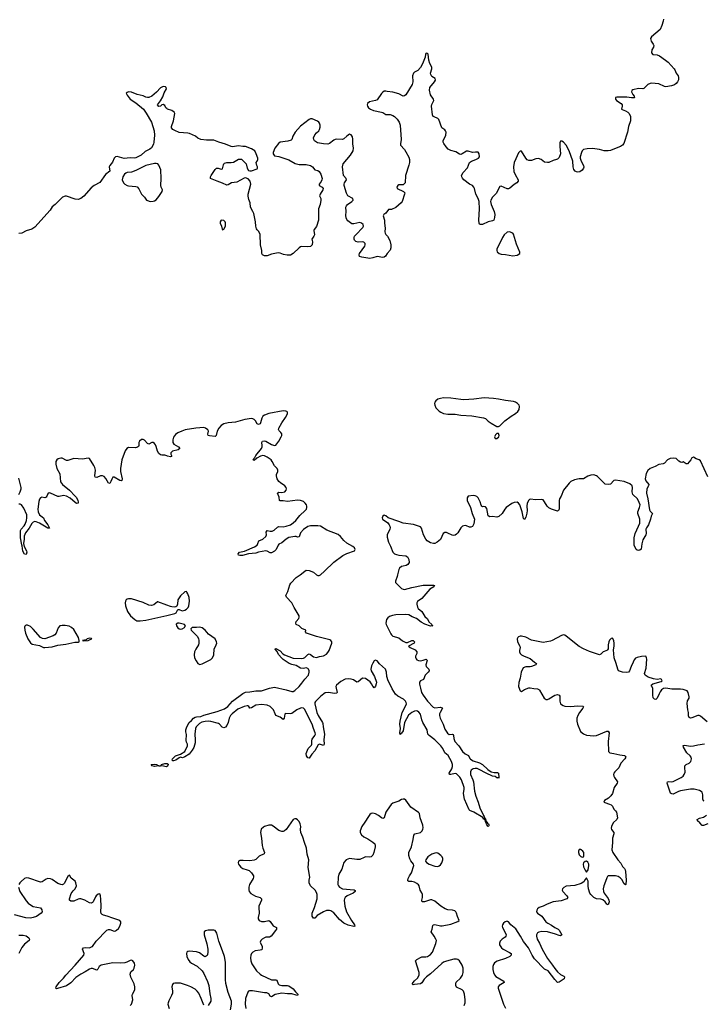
# Model space of a CAD drawing. Header units: inches. Extents: x 1694897 to 1849880, y 907231 to 1017944.
# Tile 27 of 171: x 1727963 to 1737441, y 954048 to 967689. Entities that reach past the tile are written whole.
import ezdxf

# ---------------------------------------------------------------- set-up
doc = ezdxf.new("R2010")
doc.units = ezdxf.units.IN
doc.header["$MEASUREMENT"] = 0
for name, color, linetype in [('B7925', 7, 'Continuous'), ('B7926', 7, 'Continuous'), ('B7935', 7, 'Continuous'), ('B7936', 7, 'Continuous')]:
    doc.layers.add(name, color=color, linetype=linetype)

msp = doc.modelspace()

# ---------------------------------------------------------------- linework, layer by layer
at = {"layer": 'B7925', "color": 6}
for points, elevation in [([(1730000, 959578), (1729876, 959624), (1729870, 959625), (1729819, 959581), (1729788, 959572), (1729750, 959578), (1729674, 959614), (1729510, 959664), (1729470, 959666), (1729450, 959660), (1729436, 959650), (1729427, 959633), (1729424, 959610), (1729428, 959570), (1729456, 959490), (1729498, 959430), (1729557, 959377), (1729583, 959363), (1729630, 959359), (1729710, 959370), (1730000, 959436)], 700), ([(1730000, 957343), (1729990, 957340), (1729953, 957347), (1729890, 957350), (1729830, 957344), (1729795, 957350), (1729784, 957370), (1729830, 957376), (1729858, 957370), (1729890, 957351), (1729910, 957351), (1729920, 957360), (1729924, 957370), (1729970, 957383), (1730000, 957384)], 600), ([(1729492, 954030), (1729510, 954050), (1729529, 954110), (1729519, 954170), (1729522, 954190), (1729555, 954250), (1729556, 954290), (1729548, 954330), (1729502, 954422), (1729493, 954467), (1729503, 954497), (1729536, 954530), (1729549, 954550), (1729555, 954590), (1729550, 954620), (1729530, 954652), (1729510, 954660), (1729490, 954657), (1729447, 954633), (1729416, 954624), (1729361, 954619), (1729250, 954623), (1729092, 954588), (1729061, 954570), (1729046, 954534), (1729030, 954521), (1728970, 954543), (1728950, 954542), (1728930, 954535), (1728870, 954497), (1728810, 954467), (1728741, 954419), (1728670, 954345), (1728610, 954305), (1728486, 954266), (1728470, 954264), (1728465, 954270), (1728469, 954290), (1728509, 954351), (1728568, 954410), (1728599, 954450), (1728730, 954592), (1728849, 954730), (1728853, 954753), (1728833, 954810), (1728848, 954830), (1728870, 954834), (1728930, 954830), (1728958, 954842), (1728970, 954851), (1729019, 954921), (1729170, 955076), (1729190, 955084), (1729210, 955085), (1729270, 955062), (1729290, 955066), (1729305, 955075), (1729330, 955100), (1729350, 955130), (1729363, 955170), (1729364, 955190), (1729350, 955210), (1729336, 955216), (1729250, 955240), (1729174, 955270), (1729122, 955282), (1729105, 955290), (1729090, 955306), (1729084, 955330), (1729090, 955410), (1729085, 955505), (1729081, 955550), (1729070, 955577), (1729050, 955575), (1729019, 955550), (1729010, 955538), (1728981, 955470), (1728970, 955458), (1728950, 955451), (1728930, 955456), (1728864, 955490), (1728810, 955508), (1728790, 955510), (1728770, 955505), (1728710, 955479), (1728670, 955479), (1728652, 955490), (1728653, 955510), (1728676, 955584), (1728701, 955619), (1728730, 955650), (1728747, 955690), (1728741, 955730), (1728730, 955754), (1728677, 955797), (1728650, 955835), (1728630, 955820), (1728579, 955721), (1728568, 955712), (1728550, 955705), (1728530, 955706), (1728490, 955721), (1728410, 955777), (1728390, 955786), (1728350, 955789), (1728330, 955782), (1728274, 955746), (1728250, 955742), (1728090, 955795), (1728050, 955798), (1728030, 955789), (1727983, 955750), (1727963, 955730), (1727951, 955710)], 700), ([(1727945, 955670), (1727965, 955610), (1728050, 955483), (1728079, 955450), (1728110, 955426), (1728150, 955404), (1728250, 955385), (1728270, 955357), (1728274, 955330), (1728259, 955310), (1728194, 955266), (1728150, 955250), (1728110, 955242), (1728047, 955247), (1727890, 955286)], 700), ([(1727950, 955008), (1728010, 955007), (1728050, 954999), (1728088, 954970), (1728100, 954950), (1728092, 954930), (1728030, 954883), (1727990, 954833), (1727949, 954750)], 700)]:
    msp.add_lwpolyline(points, dxfattribs=dict(at, elevation=elevation))
at = {"layer": 'B7925', "color": 6, "elevation": 700}
for points in [[(1728050, 959303), (1728042, 959298), (1728033, 959287), (1728029, 959271), (1728032, 959230), (1728041, 959190), (1728074, 959110), (1728110, 959054), (1728136, 959036), (1728238, 959018), (1728290, 958990), (1728310, 958989), (1728410, 959002), (1728490, 959024), (1728602, 959038), (1728725, 959065), (1728775, 959065), (1728786, 959070), (1728788, 959090), (1728777, 959130), (1728710, 959240), (1728678, 959270), (1728646, 959286), (1728590, 959297), (1728550, 959297), (1728519, 959290), (1728495, 959265), (1728468, 959192), (1728451, 959169), (1728426, 959154), (1728310, 959113), (1728277, 959117), (1728252, 959132), (1728150, 959247), (1728110, 959280), (1728070, 959300)], [(1728930, 959121), (1728896, 959110), (1728882, 959098), (1728834, 959090), (1728844, 959084), (1728910, 959087), (1728937, 959103), (1728959, 959110), (1728957, 959117)]]:
    msp.add_lwpolyline(points, close=True, dxfattribs=at)
at = {"layer": 'B7926', "color": 6, "elevation": 600}
for points in [[(1730000, 966457), (1729987, 966470), (1729970, 966501), (1729950, 966516), (1729930, 966508), (1729910, 966491), (1729890, 966485), (1729869, 966509), (1729914, 966566), (1729942, 966618), (1729963, 966677), (1729994, 966730), (1729992, 966750), (1729979, 966759), (1729950, 966762), (1729910, 966745), (1729855, 966685), (1729791, 966629), (1729750, 966613), (1729730, 966611), (1729710, 966615), (1729670, 966636), (1729590, 966651), (1729510, 966686), (1729470, 966688), (1729450, 966682), (1729437, 966670), (1729450, 966642), (1729493, 966590), (1729570, 966537), (1729675, 966450), (1729714, 966394), (1729787, 966270), (1729823, 966150), (1729827, 966087), (1729821, 965990), (1729814, 965966), (1729787, 965913), (1729766, 965894), (1729699, 965861), (1729642, 965810), (1729570, 965773), (1729550, 965770), (1729490, 965776), (1729410, 965768), (1729310, 965795), (1729289, 965791), (1729270, 965771), (1729247, 965713), (1729212, 965670), (1729203, 965650), (1729209, 965590), (1729150, 965542), (1729070, 965434), (1728993, 965390), (1728950, 965359), (1728850, 965242), (1728810, 965213), (1728770, 965197), (1728730, 965204), (1728610, 965244), (1728590, 965245), (1728554, 965230), (1728453, 965127), (1728410, 965098), (1728384, 965050), (1728170, 964814), (1728130, 964787), (1728050, 964764), (1727990, 964732), (1727950, 964729)], [(1730000, 961645), (1729970, 961657), (1729930, 961654), (1729910, 961659), (1729890, 961677), (1729870, 961710), (1729854, 961774), (1729841, 961801), (1729830, 961819), (1729810, 961833), (1729790, 961831), (1729750, 961809), (1729730, 961816), (1729690, 961865), (1729670, 961873), (1729650, 961871), (1729621, 961850), (1729613, 961830), (1729614, 961790), (1729606, 961774), (1729595, 961765), (1729564, 961756), (1729470, 961760), (1729447, 961750), (1729422, 961718), (1729378, 961590), (1729360, 961470), (1729360, 961430), (1729381, 961330), (1729376, 961304), (1729370, 961300), (1729350, 961304), (1729270, 961350), (1729250, 961351), (1729236, 961324), (1729226, 961290), (1729210, 961263), (1729190, 961266), (1729153, 961333), (1729130, 961359), (1729110, 961370), (1729083, 961370), (1729030, 961347), (1729009, 961350), (1729001, 961370), (1729010, 961450), (1729003, 961483), (1728990, 961513), (1728928, 961608), (1728910, 961615), (1728830, 961600), (1728710, 961610), (1728630, 961583), (1728610, 961583), (1728550, 961613), (1728530, 961616), (1728493, 961607), (1728475, 961590), (1728464, 961570), (1728463, 961530), (1728478, 961470), (1728519, 961399), (1728528, 961288), (1728556, 961250), (1728652, 961172), (1728731, 961090), (1728747, 961070), (1728768, 961030), (1728773, 961010), (1728770, 960992), (1728750, 960988), (1728730, 960998), (1728659, 961059), (1728610, 961087), (1728570, 961096), (1728510, 961083), (1728490, 961084), (1728390, 961128), (1728370, 961132), (1728350, 961119), (1728339, 961090), (1728327, 961073), (1728310, 961066), (1728270, 961075), (1728250, 961066), (1728235, 961045), (1728226, 961014), (1728212, 960910), (1728219, 960870), (1728238, 960830), (1728290, 960790), (1728305, 960750), (1728351, 960690), (1728374, 960646), (1728350, 960645), (1728235, 960715), (1728190, 960730), (1728170, 960735), (1728151, 960729), (1728129, 960711), (1728095, 960645), (1728041, 960579), (1728024, 960536), (1728023, 960490), (1728013, 960430), (1728023, 960390), (1728058, 960330), (1728060, 960310), (1728050, 960282), (1728030, 960285), (1728008, 960328), (1727998, 960398), (1727990, 960414), (1727973, 960510), (1727973, 960610), (1727981, 960630), (1728023, 960677), (1728038, 960702), (1728055, 960750), (1728063, 960790), (1728061, 960830), (1728020, 960920), (1727989, 960969), (1727970, 960977), (1727950, 960977)], [(1727950, 961110), (1727971, 961150), (1727981, 961190), (1727981, 961210), (1727950, 961338)]]:
    msp.add_lwpolyline(points, dxfattribs=at)
msp.add_lwpolyline([(1729850, 965698), (1729830, 965696), (1729710, 965669), (1729570, 965600), (1729510, 965577), (1729449, 965571), (1729430, 965564), (1729412, 965548), (1729391, 965510), (1729383, 965470), (1729401, 965430), (1729419, 965410), (1729450, 965392), (1729470, 965387), (1729570, 965380), (1729590, 965373), (1729610, 965347), (1729650, 965272), (1729689, 965230), (1729718, 965190), (1729730, 965182), (1729770, 965172), (1729810, 965173), (1729830, 965181), (1729850, 965195), (1729890, 965240), (1729937, 965310), (1729939, 965330), (1729919, 965370), (1729915, 965390), (1729921, 965490), (1729917, 965610), (1729890, 965674), (1729873, 965693)], close=True, dxfattribs=at)
at = {"layer": 'B7935', "color": 6}
for points, elevation in [([(1733193, 960000), (1733187, 959973), (1733164, 959910), (1733166, 959890), (1733250, 959810), (1733270, 959798), (1733290, 959794), (1733390, 959824), (1733550, 959856), (1733690, 959855), (1733706, 959850), (1733696, 959830), (1733642, 959798), (1733531, 959669), (1733472, 959630), (1733462, 959610), (1733461, 959590), (1733469, 959550), (1733480, 959530), (1733528, 959488), (1733570, 959423), (1733607, 959390), (1733629, 959349), (1733668, 959310), (1733674, 959294), (1733682, 959290), (1733650, 959288), (1733570, 959313), (1733521, 959341), (1733454, 959394), (1733394, 959414), (1733350, 959442), (1733310, 959447), (1733170, 959442), (1733126, 959434), (1733081, 959419), (1733057, 959403), (1733042, 959378), (1733032, 959330), (1733036, 959310), (1733101, 959181), (1733110, 959166), (1733130, 959150), (1733210, 959125), (1733263, 959083), (1733310, 959060), (1733330, 959060), (1733390, 959089), (1733410, 959090), (1733421, 959081), (1733428, 959070), (1733422, 959050), (1733347, 959010), (1733369, 958990), (1733437, 958957), (1733460, 958930), (1733459, 958910), (1733441, 958870), (1733441, 958859), (1733450, 958832), (1733461, 958821), (1733482, 958810), (1733510, 958807), (1733550, 958814), (1733590, 958828), (1733601, 958821), (1733604, 958810), (1733587, 958753), (1733590, 958730), (1733628, 958690), (1733632, 958670), (1733619, 958650), (1733575, 958610), (1733552, 958548), (1733512, 958528), (1733497, 958510), (1733497, 958483), (1733510, 958426), (1733527, 958370), (1733548, 958330), (1733610, 958250), (1733685, 958165), (1733710, 958154), (1733790, 958163), (1733810, 958157), (1733817, 958150), (1733783, 958090), (1733775, 958070), (1733773, 958047), (1733785, 958010), (1733827, 957930), (1733850, 957862), (1733885, 957805), (1733910, 957788), (1733950, 957792), (1733965, 957785), (1733970, 957770), (1733971, 957730), (1733988, 957688), (1734040, 957630), (1734092, 957552), (1734130, 957519), (1734177, 957497), (1734195, 957455), (1734205, 957445), (1734242, 957422), (1734330, 957394), (1734370, 957371), (1734442, 957302), (1734488, 957268), (1734530, 957260), (1734578, 957258), (1734592, 957250), (1734596, 957190), (1734590, 957177), (1734585, 957185), (1734570, 957187), (1734545, 957205), (1734510, 957211), (1734419, 957250), (1734323, 957303), (1734294, 957314), (1734270, 957317), (1734243, 957310), (1734214, 957290), (1734202, 957270), (1734203, 957230), (1734237, 957157), (1734244, 957130), (1734261, 957001), (1734277, 956930), (1734309, 956850), (1734334, 956770), (1734382, 956662), (1734392, 956650), (1734400, 956620), (1734410, 956616), (1734421, 956581), (1734430, 956580), (1734439, 956559), (1734452, 956550), (1734461, 956530), (1734459, 956521), (1734450, 956513), (1734430, 956536), (1734416, 956570), (1734418, 956578), (1734410, 956577), (1734405, 956605), (1734397, 956610), (1734399, 956619), (1734390, 956614), (1734375, 956635), (1734251, 956711), (1734193, 956733), (1734184, 956744), (1734121, 956890), (1734106, 956970), (1734118, 957030), (1734118, 957050), (1734079, 957159), (1734055, 957195), (1734010, 957240), (1733990, 957245), (1733932, 957232), (1733912, 957232), (1733908, 957250), (1733944, 957310), (1733956, 957344), (1733955, 957370), (1733943, 957410), (1733893, 957493), (1733850, 957530), (1733821, 957590), (1733791, 957631), (1733710, 957713), (1733630, 957770), (1733614, 957790), (1733604, 957850), (1733543, 957950), (1733528, 957990), (1733510, 958067), (1733490, 958095), (1733470, 958109), (1733453, 958113), (1733430, 958109), (1733392, 958090), (1733347, 958053), (1733290, 957950), (1733270, 957836), (1733250, 957804), (1733240, 957800), (1733230, 957785), (1733226, 957810), (1733235, 957870), (1733227, 957930), (1733230, 957970), (1733257, 958090), (1733308, 958190), (1733316, 958210), (1733314, 958230), (1733302, 958250), (1733275, 958275), (1733196, 958316), (1733166, 958346), (1733117, 958417), (1733096, 958470), (1733063, 958530), (1733044, 958590), (1733040, 958650), (1733027, 958690), (1732944, 958764), (1732910, 958805), (1732890, 958817), (1732870, 958805), (1732850, 958775), (1732835, 958735), (1732825, 958690), (1732829, 958670), (1732874, 958590), (1732901, 958510), (1732900, 958490), (1732890, 958455), (1732870, 958434), (1732850, 958456), (1732833, 958490), (1732814, 958514), (1732750, 958563), (1732710, 958568), (1732650, 958517), (1732630, 958513), (1732582, 958542), (1732550, 958553), (1732510, 958559), (1732470, 958553), (1732410, 958522), (1732350, 958470), (1732341, 958450), (1732342, 958430), (1732357, 958370), (1732350, 958358), (1732326, 958354), (1732232, 958368), (1732190, 958361), (1732130, 958316), (1732058, 958242), (1732050, 958230), (1732049, 958210), (1732077, 958090), (1732096, 958050), (1732154, 957954), (1732159, 957939), (1732162, 957890), (1732182, 957790), (1732173, 957710), (1732179, 957650), (1732170, 957635), (1732113, 957653), (1732096, 957644), (1732050, 957561), (1732005, 957515), (1731970, 957457), (1731950, 957463), (1731931, 957490), (1731930, 957522), (1731958, 957590), (1732002, 957638), (1732007, 957653), (1732006, 957706), (1732010, 957721), (1732049, 957770), (1732056, 957790), (1732054, 957810), (1732028, 957868), (1732011, 957931), (1731955, 958035), (1731910, 958134), (1731890, 958150), (1731870, 958154), (1731850, 958150), (1731801, 958130), (1731730, 958077), (1731710, 958072), (1731643, 958077), (1731631, 958069), (1731623, 958010), (1731610, 957994), (1731570, 958024), (1731510, 958050), (1731498, 958070), (1731475, 958130), (1731430, 958176), (1731390, 958194), (1731310, 958203), (1731230, 958194), (1731170, 958154), (1731150, 958149), (1731134, 958174), (1731121, 958181), (1731110, 958183), (1731070, 958176), (1730984, 958136), (1730906, 958074), (1730883, 958050), (1730861, 958010), (1730850, 957950), (1730830, 957910), (1730810, 957887), (1730790, 957878), (1730767, 957887), (1730730, 957930), (1730717, 957937), (1730610, 957966), (1730570, 957969), (1730530, 957964), (1730485, 957955), (1730450, 957940), (1730404, 957890), (1730395, 957870), (1730385, 957790), (1730391, 957711), (1730390, 957670), (1730373, 957607), (1730352, 957570), (1730310, 957515), (1730250, 957477), (1730216, 957464), (1730190, 957470), (1730170, 957465), (1730126, 957430), (1730090, 957419), (1730081, 957421), (1730072, 957430), (1730078, 957450), (1730120, 957490), (1730190, 957515), (1730251, 957550), (1730288, 957630), (1730288, 957650), (1730270, 957678), (1730265, 957705), (1730272, 957788), (1730263, 957823), (1730262, 957850), (1730276, 957890), (1730307, 957950), (1730341, 957979), (1730367, 958010), (1730390, 958026), (1730410, 958032), (1730470, 958037), (1730510, 958054), (1730696, 958104), (1730798, 958142), (1730844, 958176), (1730910, 958248), (1731050, 958353), (1731087, 958373), (1731150, 958378), (1731230, 958393), (1731310, 958392), (1731421, 958430), (1731490, 958441), (1731650, 958405), (1731730, 958381), (1731750, 958384), (1731770, 958397), (1731833, 958450), (1731870, 958495), (1731910, 958554), (1731959, 958610), (1731971, 958650), (1731969, 958670), (1731959, 958690), (1731950, 958700), (1731930, 958708), (1731890, 958701), (1731850, 958706), (1731790, 958740), (1731730, 958755), (1731695, 958770), (1731610, 958827), (1731586, 958850), (1731551, 958890), (1731521, 958941), (1731498, 958970), (1731503, 958977), (1731510, 958977), (1731570, 958943), (1731604, 958904), (1731628, 958888), (1731750, 958845), (1731861, 958839), (1731890, 958843), (1731910, 958855), (1731950, 958895), (1731970, 958903), (1731990, 958896), (1732030, 958863), (1732070, 958854), (1732113, 958867), (1732170, 958876), (1732210, 958900), (1732230, 958920), (1732247, 958950), (1732282, 959050), (1732285, 959070), (1732271, 959090), (1732257, 959097), (1732070, 959142), (1731934, 959190), (1731921, 959210), (1731924, 959230), (1731870, 959255), (1731830, 959292), (1731788, 959308), (1731784, 959330), (1731792, 959350), (1731826, 959394), (1731833, 959410), (1731831, 959430), (1731764, 959544), (1731732, 959612), (1731656, 959690), (1731648, 959710), (1731675, 959765), (1731701, 959859), (1731716, 959884), (1731790, 959959), (1731844, 960000)], 600), ([(1732073, 960000), (1732090, 959987), (1732110, 959987), (1732125, 960000)], 600), ([(1730000, 959436), (1730110, 959461), (1730130, 959470), (1730150, 959516), (1730170, 959516), (1730210, 959497), (1730250, 959509), (1730270, 959522), (1730294, 959546), (1730306, 959570), (1730315, 959635), (1730310, 959684), (1730290, 959737), (1730278, 959758), (1730270, 959767), (1730250, 959764), (1730190, 959708), (1730152, 959650), (1730146, 959590), (1730137, 959563), (1730126, 959555), (1730108, 959552), (1730070, 959554), (1730050, 959560), (1730000, 959578)], 700), ([(1737481, 957961), (1737390, 958041), (1737370, 958051), (1737350, 958051), (1737270, 958015), (1737250, 958011), (1737230, 958021), (1737224, 958044), (1737222, 958090), (1737212, 958130), (1737205, 958215), (1737209, 958251), (1737230, 958290), (1737233, 958310), (1737217, 958370), (1737203, 958390), (1737190, 958397), (1737150, 958410), (1737110, 958416), (1736990, 958416), (1736910, 958429), (1736875, 958425), (1736850, 958405), (1736830, 958378), (1736814, 958350), (1736790, 958288), (1736770, 958271), (1736750, 958274), (1736735, 958295), (1736729, 958329), (1736730, 958422), (1736716, 958456), (1736704, 958470), (1736729, 958490), (1736842, 958518), (1736856, 958530), (1736849, 958550), (1736837, 958557), (1736790, 958550), (1736736, 958556), (1736662, 958582), (1736623, 958610), (1736615, 958630), (1736634, 958706), (1736645, 958830), (1736642, 958850), (1736630, 958869), (1736570, 958866), (1736510, 958855), (1736490, 958845), (1736470, 958821), (1736454, 958790), (1736426, 958730), (1736406, 958670), (1736391, 958649), (1736370, 958645), (1736310, 958650), (1736254, 958670), (1736242, 958690), (1736222, 958770), (1736191, 958850), (1736182, 958958), (1736195, 959010), (1736195, 959045), (1736190, 959090), (1736170, 959121), (1736150, 959116), (1736130, 959093), (1736119, 959070), (1736110, 959030), (1736108, 958972), (1736100, 958960), (1736090, 958949), (1736039, 958930), (1736010, 958899), (1735990, 958888), (1735850, 958935), (1735770, 958971), (1735710, 959006), (1735530, 959148), (1735510, 959160), (1735490, 959165), (1735463, 959157), (1735334, 959086), (1735310, 959078), (1735210, 959062), (1735050, 959094), (1734970, 959133), (1734910, 959150), (1734890, 959150), (1734870, 959140), (1734859, 959130), (1734851, 959110), (1734854, 959070), (1734886, 959010), (1734890, 958990), (1734881, 958950), (1734883, 958930), (1734892, 958910), (1734912, 958890), (1734948, 958870), (1735030, 958837), (1735088, 958788), (1735118, 958770), (1735108, 958750), (1735048, 958730), (1735030, 958725), (1734970, 958725), (1734935, 958710), (1734904, 958650), (1734890, 958568), (1734872, 958508), (1734869, 958450), (1734890, 958391), (1734910, 958384), (1734951, 958409), (1735010, 958432), (1735030, 958433), (1735082, 958422), (1735130, 958420), (1735149, 958409), (1735158, 958398), (1735222, 958290), (1735250, 958272), (1735270, 958272), (1735290, 958280), (1735370, 958330), (1735410, 958340), (1735432, 958332), (1735439, 958319), (1735440, 958250), (1735450, 958211), (1735486, 958186), (1735510, 958178), (1735590, 958172), (1735690, 958184), (1735758, 958178), (1735768, 958170), (1735761, 958150), (1735714, 958090), (1735688, 958050), (1735676, 958010), (1735678, 957970), (1735686, 957930), (1735729, 957829), (1735770, 957793), (1735810, 957776), (1735910, 957768), (1735950, 957773), (1736090, 957831), (1736110, 957830), (1736123, 957810), (1736109, 957689), (1736116, 957550), (1736134, 957534), (1736190, 957525), (1736270, 957503), (1736334, 957494), (1736346, 957486), (1736353, 957470), (1736341, 957450), (1736286, 957390), (1736257, 957323), (1736201, 957270), (1736188, 957250), (1736184, 957230), (1736187, 957210), (1736196, 957190), (1736238, 957130), (1736236, 957110), (1736195, 957050), (1736172, 956970), (1736146, 956934), (1736115, 956905), (1736057, 956870), (1736051, 956850), (1736063, 956843), (1736130, 956822), (1736153, 956810), (1736171, 956791), (1736189, 956750), (1736213, 956730), (1736227, 956710), (1736239, 956630), (1736232, 956610), (1736177, 956563), (1736154, 956510), (1736152, 956490), (1736158, 956470), (1736190, 956430), (1736190, 956410), (1736170, 956350), (1736170, 956290), (1736161, 956190), (1736174, 956150), (1736242, 956050), (1736283, 956003), (1736310, 955956), (1736335, 955930), (1736347, 955910), (1736352, 955890), (1736359, 955770), (1736354, 955706), (1736350, 955704), (1736330, 955718), (1736297, 955777), (1736278, 955798), (1736250, 955819), (1736210, 955829), (1736130, 955830), (1736110, 955826), (1736102, 955818), (1736090, 955801), (1736075, 955750), (1736048, 955690), (1736041, 955650), (1736046, 955610), (1736056, 955590), (1736110, 955514), (1736120, 955490), (1736123, 955470), (1736110, 955425), (1736090, 955434), (1736084, 955450), (1736068, 955470), (1736036, 955496), (1736010, 955505), (1735950, 955510), (1735930, 955517), (1735910, 955530), (1735870, 955570), (1735857, 955590), (1735836, 955650), (1735832, 955688), (1735832, 955752), (1735810, 955799), (1735790, 955779), (1735773, 955747), (1735737, 955723), (1735650, 955696), (1735530, 955684), (1735494, 955666), (1735479, 955650), (1735472, 955630), (1735480, 955610), (1735537, 955550), (1735550, 955530), (1735537, 955510), (1735458, 955482), (1735350, 955470), (1735264, 955436), (1735210, 955409), (1735156, 955390), (1735130, 955370), (1735120, 955350), (1735119, 955330), (1735130, 955310), (1735190, 955269), (1735247, 955190), (1735274, 955170), (1735326, 955146), (1735370, 955113), (1735419, 955090), (1735433, 955073), (1735470, 955010), (1735450, 954999), (1735430, 955001), (1735382, 955022), (1735270, 955050), (1735190, 955056), (1735151, 955049), (1735130, 955036), (1735118, 955010), (1735118, 954990), (1735128, 954950), (1735157, 954897), (1735194, 954810), (1735270, 954684), (1735341, 954590), (1735370, 954543), (1735410, 954497), (1735450, 954460), (1735498, 954438), (1735505, 954430), (1735499, 954401), (1735430, 954354), (1735410, 954351), (1735370, 954393), (1735280, 954510), (1735230, 954536), (1735090, 954678), (1735058, 954730), (1735007, 954830), (1734937, 954917), (1734897, 954990), (1734830, 955094), (1734764, 955150), (1734730, 955190), (1734716, 955196), (1734710, 955198), (1734685, 955190), (1734660, 955170), (1734647, 955150), (1734642, 955130), (1734645, 955110), (1734684, 955044), (1734696, 955010), (1734692, 954990), (1734682, 954978), (1734643, 954950), (1734616, 954924), (1734605, 954895), (1734606, 954870), (1734631, 954830), (1734658, 954810), (1734746, 954766), (1734765, 954750), (1734769, 954730), (1734748, 954710), (1734690, 954681), (1734574, 954646), (1734536, 954624), (1734520, 954600), (1734513, 954570), (1734513, 954530), (1734520, 954490), (1734535, 954455), (1734554, 954434), (1734664, 954370), (1734671, 954350), (1734602, 954310), (1734589, 954290), (1734587, 954270), (1734660, 954050), (1734690, 953995)], 700), ([(1737441, 956861), (1737428, 956868), (1737420, 956890), (1737421, 956950), (1737418, 956970), (1737409, 956989), (1737372, 957012), (1737299, 957030), (1737250, 957030), (1737110, 957005), (1737083, 956997), (1737030, 956968), (1737010, 956961), (1736990, 956963), (1736973, 956973), (1736966, 956986), (1736926, 957110), (1736930, 957130), (1736950, 957134), (1736990, 957130), (1737010, 957134), (1737122, 957190), (1737147, 957210), (1737163, 957230), (1737174, 957266), (1737169, 957331), (1737171, 957350), (1737190, 957371), (1737230, 957391), (1737253, 957410), (1737265, 957450), (1737260, 957470), (1737246, 957490), (1737201, 957530), (1737151, 957610), (1737148, 957632), (1737170, 957637), (1737246, 957626), (1737290, 957630), (1737350, 957644), (1737445, 957655)], 700), ([(1730000, 957384), (1730004, 957384), (1730017, 957377), (1730019, 957370), (1730010, 957345), (1730000, 957343)], 600), ([(1734114, 954030), (1734128, 954070), (1734130, 954110), (1734121, 954190), (1734108, 954228), (1734088, 954250), (1734010, 954287), (1734000, 954310), (1733999, 954330), (1734007, 954353), (1734064, 954410), (1734092, 954450), (1734103, 954490), (1734104, 954530), (1734102, 954550), (1734088, 954590), (1734052, 954650), (1734029, 954669), (1734010, 954675), (1733974, 954674), (1733870, 954647), (1733830, 954630), (1733806, 954614), (1733650, 954472), (1733595, 954430), (1733564, 954396), (1733530, 954345), (1733510, 954334), (1733430, 954322), (1733410, 954320), (1733395, 954330), (1733430, 954372), (1733470, 954409), (1733492, 954450), (1733495, 954470), (1733491, 954490), (1733444, 954650), (1733463, 954670), (1733510, 954698), (1733530, 954704), (1733587, 954707), (1733610, 954712), (1733650, 954737), (1733677, 954770), (1733725, 954890), (1733732, 954930), (1733724, 954950), (1733702, 954990), (1733658, 955050), (1733674, 955090), (1733681, 955139), (1733691, 955149), (1733710, 955152), (1733790, 955137), (1733810, 955137), (1733930, 955158), (1734027, 955193), (1734047, 955210), (1734023, 955263), (1734012, 955312), (1734002, 955330), (1733985, 955345), (1733953, 955353), (1733890, 955358), (1733852, 955372), (1733792, 955410), (1733710, 955476), (1733670, 955495), (1733650, 955496), (1733569, 955469), (1733550, 955466), (1733536, 955470), (1733531, 955490), (1733540, 955530), (1733539, 955570), (1733532, 955592), (1733509, 955630), (1733492, 955690), (1733484, 955704), (1733463, 955723), (1733430, 955741), (1733390, 955750), (1733349, 955749), (1733338, 955758), (1733335, 955770), (1733341, 955790), (1733359, 955830), (1733387, 955870), (1733420, 955970), (1733415, 955990), (1733376, 956036), (1733362, 956062), (1733348, 956110), (1733352, 956150), (1733387, 956230), (1733412, 956330), (1733418, 956390), (1733432, 956410), (1733510, 956430), (1733536, 956450), (1733546, 956474), (1733548, 956492), (1733542, 956530), (1733505, 956630), (1733499, 956690), (1733486, 956706), (1733378, 956778), (1733310, 956875), (1733290, 956888), (1733270, 956891), (1733250, 956887), (1733210, 956864), (1733130, 956834), (1733104, 956816), (1733050, 956740), (1733033, 956710), (1733009, 956631), (1732990, 956622), (1732970, 956630), (1732930, 956664), (1732890, 956687), (1732850, 956695), (1732830, 956690), (1732810, 956676), (1732790, 956652), (1732741, 956570), (1732699, 956510), (1732676, 956450), (1732676, 956430), (1732696, 956396), (1732726, 956370), (1732782, 956342), (1732853, 956293), (1732878, 956270), (1732885, 956250), (1732882, 956230), (1732864, 956150), (1732850, 956115), (1732830, 956090), (1732810, 956085), (1732750, 956090), (1732730, 956084), (1732670, 956055), (1732630, 956053), (1732530, 956070), (1732481, 956050), (1732448, 956012), (1732422, 955918), (1732379, 955850), (1732371, 955809), (1732369, 955710), (1732376, 955690), (1732390, 955670), (1732430, 955648), (1732592, 955632), (1732606, 955625), (1732606, 955610), (1732578, 955590), (1732496, 955550), (1732468, 955530), (1732459, 955510), (1732456, 955490), (1732464, 955410), (1732485, 955330), (1732555, 955210), (1732599, 955150), (1732604, 955130), (1732590, 955124), (1732510, 955144), (1732450, 955172), (1732390, 955225), (1732310, 955314), (1732270, 955343), (1732250, 955349), (1732210, 955346), (1732170, 955330), (1732082, 955278), (1732050, 955243), (1732030, 955242), (1732014, 955270), (1732010, 955290), (1732012, 955312), (1732046, 955390), (1732079, 955510), (1732083, 955550), (1732080, 955570), (1732070, 955597), (1732051, 955630), (1731990, 955690), (1731970, 955730), (1731968, 955770), (1731980, 955810), (1731958, 955942), (1731966, 956050), (1731944, 956130), (1731934, 956210), (1731904, 956290), (1731883, 956363), (1731853, 956430), (1731849, 956470), (1731854, 956510), (1731845, 956550), (1731830, 956580), (1731810, 956602), (1731790, 956616), (1731770, 956618), (1731750, 956608), (1731650, 956470), (1731630, 956451), (1731610, 956442), (1731590, 956441), (1731550, 956456), (1731470, 956518), (1731450, 956528), (1731410, 956532), (1731350, 956512), (1731337, 956503), (1731306, 956474), (1731296, 956430), (1731311, 956350), (1731318, 956250), (1731329, 956209), (1731353, 956150), (1731348, 956132), (1731279, 956101), (1731230, 956056), (1731210, 956046), (1731150, 956038), (1731058, 956042), (1731010, 956039), (1730991, 956030), (1730986, 956010), (1730991, 955990), (1731004, 955970), (1731026, 955950), (1731053, 955930), (1731110, 955913), (1731140, 955900), (1731170, 955870), (1731198, 955830), (1731200, 955810), (1731193, 955790), (1731143, 955710), (1731134, 955670), (1731133, 955633), (1731138, 955610), (1731162, 955582), (1731225, 955545), (1731290, 955530), (1731309, 955510), (1731309, 955490), (1731275, 955410), (1731272, 955390), (1731277, 955310), (1731263, 955250), (1731266, 955230), (1731280, 955210), (1731310, 955195), (1731350, 955193), (1731410, 955207), (1731430, 955195), (1731470, 955135), (1731518, 955110), (1731517, 955090), (1731505, 955070), (1731446, 954994), (1731420, 954980), (1731370, 954976), (1731354, 954970), (1731321, 954950), (1731300, 954930), (1731293, 954910), (1731318, 954850), (1731320, 954830), (1731315, 954805), (1731290, 954798), (1731222, 954790), (1731190, 954770), (1731173, 954750), (1731162, 954730), (1731156, 954690), (1731162, 954650), (1731176, 954610), (1731242, 954510), (1731290, 954464), (1731310, 954451), (1731449, 954389), (1731470, 954385), (1731510, 954387), (1731522, 954382), (1731539, 954330), (1731556, 954316), (1731590, 954310), (1731670, 954310), (1731690, 954304), (1731750, 954261), (1731781, 954221), (1731815, 954190), (1731815, 954185), (1731808, 954172), (1731790, 954173), (1731731, 954191), (1731670, 954192), (1731590, 954201), (1731498, 954182), (1731450, 954152), (1731430, 954163), (1731412, 954192), (1731385, 954205), (1731350, 954207), (1731184, 954236), (1731146, 954234), (1731131, 954229), (1731122, 954218), (1731088, 954130), (1731083, 954050), (1731092, 953990)], 700), ([(1737490, 956548), (1737430, 956525), (1737410, 956527), (1737380, 956560), (1737345, 956590), (1737340, 956610), (1737372, 956628), (1737430, 956643), (1737470, 956670)], 700), ([(1730879, 953970), (1730893, 954050), (1730894, 954090), (1730849, 954210), (1730818, 954338), (1730812, 954390), (1730811, 954630), (1730797, 954710), (1730772, 954790), (1730721, 954921), (1730690, 955033), (1730678, 955058), (1730669, 955069), (1730650, 955076), (1730570, 955074), (1730533, 955067), (1730518, 955050), (1730518, 955010), (1730553, 954887), (1730567, 954810), (1730567, 954770), (1730562, 954738), (1730556, 954724), (1730546, 954714), (1730530, 954708), (1730510, 954713), (1730450, 954762), (1730410, 954777), (1730310, 954782), (1730290, 954778), (1730278, 954770), (1730270, 954750), (1730277, 954710), (1730296, 954670), (1730318, 954638), (1730339, 954619), (1730418, 954578), (1730491, 954511), (1730514, 954474), (1730563, 954363), (1730580, 954310), (1730595, 954195), (1730610, 954130), (1730607, 954090), (1730570, 954031)], 700), ([(1730510, 954034), (1730475, 954130), (1730441, 954201), (1730420, 954230), (1730390, 954258), (1730332, 954290), (1730284, 954310), (1730190, 954340), (1730110, 954341), (1730085, 954335), (1730076, 954324), (1730070, 954290), (1730078, 954230), (1730077, 954203), (1730065, 954170), (1730025, 954095), (1730016, 954070), (1730014, 954050), (1730032, 953990)], 700)]:
    msp.add_lwpolyline(points, dxfattribs=dict(at, elevation=elevation))
at = {"layer": 'B7935', "color": 6, "elevation": 700}
for points in [[(1730170, 959328), (1730150, 959328), (1730127, 959313), (1730133, 959290), (1730150, 959265), (1730169, 959249), (1730190, 959244), (1730210, 959249), (1730246, 959270), (1730255, 959285), (1730258, 959290), (1730244, 959310)], [(1730450, 959275), (1730410, 959269), (1730352, 959268), (1730331, 959250), (1730338, 959230), (1730420, 959150), (1730437, 959117), (1730444, 959090), (1730442, 959050), (1730436, 959030), (1730399, 958970), (1730384, 958930), (1730378, 958890), (1730382, 958850), (1730404, 958805), (1730430, 958768), (1730458, 958758), (1730490, 958764), (1730610, 958824), (1730633, 958847), (1730650, 958890), (1730654, 958970), (1730683, 959030), (1730690, 959050), (1730689, 959070), (1730669, 959110), (1730577, 959177), (1730530, 959233), (1730490, 959264)], [(1733730, 956146), (1733710, 956144), (1733670, 956129), (1733615, 956090), (1733584, 956050), (1733583, 956030), (1733594, 956014), (1733630, 955990), (1733710, 955961), (1733750, 955959), (1733770, 955965), (1733790, 955982), (1733807, 956010), (1733822, 956050), (1733822, 956070), (1733812, 956090), (1733793, 956110), (1733750, 956142)], [(1735730, 956194), (1735710, 956192), (1735700, 956170), (1735700, 956150), (1735710, 956118), (1735730, 956094), (1735750, 956086), (1735769, 956091), (1735775, 956105), (1735771, 956150), (1735759, 956170), (1735737, 956190)], [(1735810, 956029), (1735790, 956027), (1735770, 956007), (1735762, 955990), (1735770, 955951), (1735790, 955906), (1735810, 955878), (1735834, 955910), (1735843, 955970), (1735841, 955990), (1735830, 956019)]]:
    msp.add_lwpolyline(points, close=True, dxfattribs=at)
at = {"layer": 'B7936', "color": 6, "elevation": 600}
for points in [[(1736874, 967694), (1736871, 967670), (1736853, 967610), (1736829, 967551), (1736708, 967452), (1736697, 967430), (1736699, 967410), (1736707, 967390), (1736735, 967350), (1736743, 967330), (1736738, 967310), (1736716, 967270), (1736710, 967230), (1736730, 967208), (1736790, 967201), (1736820, 967190), (1736905, 967130), (1736939, 967099), (1737022, 967010), (1737033, 966993), (1737050, 966949), (1737077, 966910), (1737084, 966890), (1737082, 966858), (1737070, 966826), (1737050, 966803), (1737030, 966788), (1736987, 966773), (1736910, 966760), (1736890, 966765), (1736810, 966802), (1736710, 966811), (1736690, 966806), (1736660, 966790), (1736605, 966735), (1736590, 966730), (1736530, 966738), (1736450, 966717), (1736438, 966710), (1736433, 966690), (1736450, 966652), (1736472, 966630), (1736473, 966610), (1736470, 966608), (1736435, 966605), (1736370, 966614), (1736310, 966616), (1736230, 966615), (1736209, 966610), (1736210, 966590), (1736227, 966570), (1736290, 966530), (1736304, 966510), (1736305, 966490), (1736293, 966450), (1736303, 966443), (1736350, 966428), (1736383, 966410), (1736402, 966390), (1736417, 966350), (1736421, 966310), (1736418, 966290), (1736390, 966211), (1736376, 966130), (1736325, 965975), (1736308, 965952), (1736279, 965930), (1736198, 965902), (1736142, 965878), (1736110, 965871), (1736054, 965874), (1735990, 965890), (1735895, 965905), (1735818, 965902), (1735770, 965890), (1735749, 965870), (1735739, 965850), (1735723, 965790), (1735723, 965770), (1735735, 965730), (1735770, 965670), (1735772, 965648), (1735768, 965630), (1735750, 965603), (1735718, 965582), (1735690, 965578), (1735670, 965582), (1735652, 965592), (1735634, 965614), (1735623, 965650), (1735620, 965730), (1735570, 965870), (1735530, 965950), (1735490, 965994), (1735470, 966006), (1735450, 966004), (1735439, 965981), (1735439, 965930), (1735451, 965830), (1735430, 965782), (1735410, 965758), (1735393, 965750), (1735350, 965739), (1735290, 965712), (1735270, 965710), (1735230, 965717), (1735182, 965750), (1735145, 965765), (1735110, 965763), (1735050, 965738), (1735010, 965738), (1734990, 965748), (1734970, 965769), (1734910, 965868), (1734890, 965867), (1734870, 965846), (1734830, 965761), (1734809, 965710), (1734798, 965650), (1734806, 965586), (1734823, 965543), (1734865, 965470), (1734863, 965450), (1734845, 965430), (1734810, 965408), (1734750, 965356), (1734730, 965348), (1734710, 965346), (1734630, 965383), (1734610, 965376), (1734559, 965281), (1734510, 965228), (1734485, 965190), (1734481, 965170), (1734488, 965130), (1734531, 965031), (1734541, 964990), (1734538, 964950), (1734527, 964913), (1734510, 964901), (1734450, 964888), (1734370, 964851), (1734342, 964850), (1734330, 964858), (1734324, 964870), (1734317, 964910), (1734327, 965070), (1734325, 965170), (1734311, 965210), (1734276, 965270), (1734259, 965350), (1734250, 965370), (1734231, 965390), (1734190, 965410), (1734110, 965470), (1734092, 965492), (1734083, 965510), (1734081, 965530), (1734100, 965570), (1734163, 965637), (1734191, 965710), (1734216, 965730), (1734279, 965750), (1734314, 965770), (1734330, 965790), (1734326, 965830), (1734310, 965853), (1734275, 965855), (1734230, 965851), (1734170, 965868), (1734150, 965866), (1734090, 965829), (1734070, 965823), (1734050, 965825), (1733999, 965859), (1733930, 965879), (1733896, 965896), (1733866, 965926), (1733835, 965975), (1733827, 965990), (1733827, 966010), (1733862, 966090), (1733865, 966130), (1733859, 966150), (1733850, 966162), (1733809, 966190), (1733767, 966307), (1733750, 966320), (1733701, 966341), (1733689, 966350), (1733678, 966370), (1733665, 966490), (1733668, 966512), (1733694, 966570), (1733690, 966590), (1733649, 966650), (1733634, 966714), (1733642, 966750), (1733707, 966830), (1733718, 966850), (1733718, 966858), (1733713, 966873), (1733670, 966904), (1733656, 966930), (1733652, 966950), (1733670, 967010), (1733667, 967030), (1733642, 967082), (1733627, 967130), (1733616, 967210), (1733610, 967219), (1733590, 967224), (1733582, 967210), (1733574, 967170), (1733541, 967079), (1733513, 967027), (1733476, 966984), (1733430, 966962), (1733414, 966946), (1733402, 966910), (1733404, 966830), (1733394, 966790), (1733310, 966650), (1733290, 966633), (1733270, 966630), (1733210, 966660), (1733130, 966686), (1733050, 966693), (1733030, 966699), (1733010, 966698), (1732990, 966686), (1732970, 966665), (1732910, 966579), (1732890, 966568), (1732805, 966550), (1732779, 966530), (1732772, 966510), (1732777, 966490), (1732793, 966470), (1732821, 966450), (1732862, 966430), (1732970, 966409), (1732990, 966402), (1733030, 966376), (1733090, 966374), (1733130, 966362), (1733153, 966350), (1733190, 966311), (1733216, 966270), (1733230, 966230), (1733243, 966030), (1733233, 965970), (1733236, 965950), (1733289, 965890), (1733310, 965858), (1733350, 965783), (1733361, 965750), (1733359, 965710), (1733350, 965672), (1733305, 965530), (1733297, 965430), (1733283, 965410), (1733270, 965403), (1733210, 965400), (1733198, 965390), (1733186, 965370), (1733189, 965349), (1733277, 965310), (1733293, 965290), (1733291, 965270), (1733260, 965170), (1733246, 965150), (1733170, 965087), (1733110, 965059), (1733070, 965061), (1733032, 965010), (1733006, 964990), (1732996, 964970), (1733015, 964910), (1733012, 964870), (1733023, 964803), (1733018, 964750), (1733021, 964730), (1733032, 964712), (1733054, 964690), (1733089, 964630), (1733103, 964570), (1733101, 964530), (1733090, 964496), (1733050, 964451), (1733027, 964413), (1733010, 964400), (1732990, 964395), (1732910, 964407), (1732850, 964388), (1732810, 964382), (1732698, 964398), (1732669, 964409), (1732661, 964430), (1732666, 964450), (1732741, 964550), (1732747, 964570), (1732745, 964590), (1732727, 964607), (1732710, 964610), (1732650, 964607), (1732616, 964616), (1732596, 964636), (1732591, 964650), (1732591, 964670), (1732600, 964690), (1732617, 964710), (1732711, 964810), (1732721, 964830), (1732720, 964850), (1732695, 964870), (1732670, 964877), (1732590, 964859), (1732563, 964863), (1732504, 964904), (1732490, 964920), (1732482, 964942), (1732477, 964977), (1732482, 965030), (1732480, 965090), (1732486, 965110), (1732502, 965130), (1732563, 965170), (1732578, 965190), (1732573, 965210), (1732507, 965250), (1732486, 965286), (1732456, 965390), (1732455, 965410), (1732460, 965430), (1732487, 965470), (1732482, 965490), (1732447, 965530), (1732430, 965650), (1732443, 965690), (1732544, 965810), (1732578, 965870), (1732583, 965910), (1732575, 965970), (1732577, 966036), (1732568, 966068), (1732550, 966092), (1732530, 966102), (1732490, 966074), (1732450, 966037), (1732430, 966031), (1732350, 966036), (1732330, 966030), (1732310, 966022), (1732250, 965972), (1732230, 965965), (1732170, 965968), (1732085, 965985), (1732045, 966010), (1732034, 966030), (1732031, 966050), (1732048, 966092), (1732070, 966120), (1732102, 966150), (1732114, 966170), (1732122, 966198), (1732122, 966230), (1732115, 966255), (1732103, 966270), (1732084, 966284), (1732010, 966317), (1731990, 966316), (1731970, 966308), (1731850, 966213), (1731776, 966130), (1731744, 966076), (1731729, 966031), (1731720, 966020), (1731674, 966006), (1731570, 965990), (1731547, 965973), (1731493, 965907), (1731472, 965850), (1731473, 965830), (1731490, 965805), (1731550, 965795), (1731690, 965746), (1731778, 965698), (1731830, 965684), (1731930, 965683), (1731990, 965667), (1732016, 965650), (1732050, 965607), (1732090, 965598), (1732110, 965586), (1732131, 965550), (1732149, 965490), (1732146, 965470), (1732135, 965445), (1732109, 965410), (1732109, 965390), (1732151, 965371), (1732166, 965350), (1732161, 965330), (1732122, 965270), (1732115, 965250), (1732130, 965210), (1732132, 965190), (1732122, 965130), (1732100, 965070), (1732101, 964910), (1732074, 964826), (1732038, 964782), (1732035, 964770), (1732043, 964710), (1732035, 964690), (1732007, 964650), (1732015, 964610), (1732011, 964570), (1731990, 964549), (1731950, 964540), (1731870, 964545), (1731850, 964542), (1731830, 964530), (1731750, 964450), (1731710, 964429), (1731667, 964427), (1731617, 964437), (1731570, 964455), (1731541, 964459), (1731450, 964440), (1731390, 964419), (1731350, 964416), (1731322, 964430), (1731315, 964450), (1731315, 964490), (1731295, 964570), (1731291, 964711), (1731274, 964754), (1731250, 964776), (1731242, 964790), (1731233, 964830), (1731229, 964890), (1731203, 965003), (1731192, 965032), (1731157, 965090), (1731154, 965150), (1731136, 965196), (1731125, 965245), (1731126, 965270), (1731162, 965410), (1731153, 965453), (1731124, 965484), (1731090, 965497), (1731070, 965493), (1730970, 965440), (1730893, 965427), (1730850, 965400), (1730830, 965396), (1730770, 965424), (1730696, 965450), (1730606, 965490), (1730605, 965510), (1730615, 965530), (1730670, 965613), (1730687, 965630), (1730710, 965631), (1730750, 965619), (1730770, 965623), (1730782, 965678), (1730788, 965692), (1730800, 965700), (1730830, 965711), (1730890, 965712), (1730923, 965717), (1730990, 965756), (1731010, 965759), (1731035, 965755), (1731099, 965690), (1731113, 965630), (1731130, 965602), (1731150, 965595), (1731170, 965595), (1731250, 965624), (1731256, 965630), (1731256, 965650), (1731246, 965670), (1731238, 965710), (1731251, 965730), (1731258, 965750), (1731258, 965770), (1731238, 965830), (1731216, 965870), (1731170, 965902), (1731090, 965931), (1731050, 965931), (1730990, 965941), (1730911, 965929), (1730890, 965930), (1730810, 965963), (1730721, 965990), (1730650, 966018), (1730550, 966019), (1730470, 966027), (1730430, 966048), (1730396, 966076), (1730313, 966113), (1730290, 966119), (1730170, 966128), (1730110, 966154), (1730084, 966170), (1730065, 966190), (1730064, 966210), (1730094, 966290), (1730109, 966389), (1730099, 966410), (1730070, 966430), (1730008, 966448), (1730000, 966457)], [(1732125, 960000), (1732184, 960050), (1732310, 960173), (1732435, 960265), (1732490, 960295), (1732596, 960330), (1732609, 960350), (1732600, 960370), (1732575, 960390), (1732490, 960436), (1732452, 960472), (1732404, 960530), (1732370, 960557), (1732217, 960617), (1732129, 960670), (1732090, 960678), (1731990, 960678), (1731950, 960669), (1731890, 960626), (1731850, 960579), (1731830, 960525), (1731810, 960519), (1731789, 960529), (1731770, 960531), (1731690, 960515), (1731650, 960492), (1731590, 960440), (1731550, 960424), (1731540, 960410), (1731513, 960347), (1731492, 960328), (1731450, 960302), (1731430, 960304), (1731390, 960327), (1731370, 960332), (1731269, 960311), (1731230, 960296), (1731130, 960288), (1731047, 960267), (1731010, 960266), (1730990, 960270), (1730987, 960290), (1731004, 960310), (1731073, 960327), (1731214, 960386), (1731248, 960410), (1731260, 960430), (1731272, 960468), (1731330, 960492), (1731371, 960530), (1731378, 960550), (1731375, 960590), (1731388, 960610), (1731430, 960603), (1731456, 960604), (1731484, 960616), (1731530, 960657), (1731550, 960667), (1731610, 960663), (1731650, 960670), (1731710, 960691), (1731750, 960717), (1731785, 960750), (1731841, 960819), (1731916, 960890), (1731932, 960910), (1731939, 960930), (1731939, 960950), (1731931, 960970), (1731916, 960990), (1731890, 961012), (1731850, 961030), (1731810, 961032), (1731670, 961014), (1731610, 961024), (1731570, 961024), (1731558, 961030), (1731553, 961073), (1731531, 961130), (1731550, 961141), (1731590, 961140), (1731631, 961149), (1731654, 961170), (1731658, 961190), (1731650, 961210), (1731632, 961230), (1731571, 961271), (1731551, 961290), (1731529, 961329), (1731517, 961370), (1731519, 961390), (1731536, 961430), (1731537, 961450), (1731529, 961470), (1731490, 961510), (1731460, 961570), (1731442, 961590), (1731390, 961628), (1731350, 961647), (1731330, 961649), (1731298, 961642), (1731245, 961615), (1731210, 961582), (1731196, 961590), (1731204, 961610), (1731218, 961622), (1731232, 961650), (1731310, 961750), (1731319, 961770), (1731321, 961790), (1731317, 961830), (1731323, 961850), (1731350, 961856), (1731370, 961852), (1731450, 961804), (1731490, 961789), (1731510, 961796), (1731552, 961850), (1731583, 961910), (1731590, 961930), (1731590, 961950), (1731577, 961970), (1731554, 961994), (1731547, 962010), (1731551, 962030), (1731590, 962106), (1731642, 962178), (1731670, 962230), (1731670, 962250), (1731659, 962259), (1731645, 962265), (1731610, 962268), (1731410, 962234), (1731350, 962212), (1731330, 962195), (1731314, 962170), (1731298, 962102), (1731290, 962091), (1731270, 962082), (1731250, 962092), (1731227, 962130), (1731210, 962148), (1731190, 962160), (1731170, 962165), (1731078, 962150), (1730950, 962113), (1730850, 962104), (1730790, 962090), (1730752, 962068), (1730718, 962030), (1730695, 961990), (1730684, 961930), (1730670, 961916), (1730590, 961922), (1730571, 961930), (1730569, 961949), (1730575, 961990), (1730567, 962007), (1730535, 962030), (1730510, 962037), (1730399, 962030), (1730255, 962005), (1730206, 961990), (1730150, 961964), (1730120, 961940), (1730094, 961906), (1730081, 961870), (1730084, 961830), (1730096, 961810), (1730159, 961770), (1730178, 961750), (1730157, 961730), (1730078, 961710), (1730062, 961698), (1730054, 961686), (1730055, 961670), (1730065, 961650), (1730062, 961638), (1730050, 961632), (1730010, 961641), (1730000, 961645)], [(1737490, 961358), (1737390, 961577), (1737370, 961593), (1737327, 961607), (1737290, 961627), (1737270, 961617), (1737255, 961590), (1737210, 961536), (1737190, 961537), (1737150, 961565), (1737130, 961555), (1737110, 961558), (1737090, 961572), (1737050, 961612), (1737010, 961616), (1736970, 961610), (1736930, 961590), (1736890, 961544), (1736870, 961535), (1736810, 961526), (1736762, 961498), (1736690, 961472), (1736657, 961443), (1736636, 961404), (1736620, 961330), (1736630, 961299), (1736671, 961250), (1736669, 961230), (1736646, 961190), (1736640, 961130), (1736660, 961050), (1736680, 960900), (1736690, 960879), (1736722, 960850), (1736707, 960813), (1736698, 960770), (1736670, 960690), (1736642, 960650), (1736633, 960630), (1736636, 960570), (1736632, 960550), (1736590, 960482), (1736574, 960426), (1736566, 960354), (1736550, 960340), (1736530, 960334), (1736510, 960339), (1736498, 960350), (1736472, 960410), (1736468, 960430), (1736469, 960509), (1736485, 960570), (1736532, 960670), (1736546, 960714), (1736547, 960770), (1736521, 960850), (1736522, 960870), (1736545, 960930), (1736551, 960970), (1736541, 961001), (1736514, 961050), (1736450, 961112), (1736441, 961150), (1736448, 961208), (1736442, 961230), (1736410, 961257), (1736330, 961292), (1736210, 961311), (1736190, 961307), (1736144, 961256), (1736109, 961251), (1736070, 961256), (1735961, 961361), (1735949, 961370), (1735910, 961383), (1735870, 961379), (1735830, 961367), (1735770, 961327), (1735710, 961330), (1735644, 961316), (1735592, 961290), (1735570, 961270), (1735490, 961170), (1735459, 961090), (1735437, 961050), (1735431, 961029), (1735430, 960910), (1735422, 960890), (1735410, 960882), (1735326, 960906), (1735287, 960927), (1735266, 960950), (1735230, 961011), (1735210, 961036), (1735190, 961042), (1735110, 961037), (1735030, 961046), (1735020, 961040), (1735010, 961032), (1734990, 960989), (1734985, 960950), (1734989, 960890), (1734986, 960854), (1734970, 960795), (1734950, 960764), (1734938, 960778), (1734921, 960870), (1734885, 960970), (1734870, 960992), (1734850, 961005), (1734810, 961000), (1734776, 960984), (1734697, 960930), (1734679, 960910), (1734643, 960850), (1734595, 960805), (1734570, 960797), (1734510, 960808), (1734470, 960801), (1734450, 960815), (1734430, 960915), (1734410, 960939), (1734390, 960944), (1734370, 960941), (1734361, 960950), (1734350, 960964), (1734337, 961010), (1734310, 961063), (1734290, 961083), (1734270, 961094), (1734243, 961097), (1734171, 961089), (1734157, 961063), (1734159, 961030), (1734205, 960930), (1734227, 960850), (1734259, 960770), (1734250, 960705), (1734232, 960668), (1734210, 960658), (1734190, 960660), (1734150, 960679), (1734130, 960682), (1734091, 960670), (1734069, 960651), (1734030, 960580), (1734010, 960560), (1733990, 960549), (1733970, 960545), (1733950, 960549), (1733890, 960576), (1733870, 960583), (1733850, 960583), (1733827, 960570), (1733790, 960486), (1733744, 960450), (1733710, 960433), (1733690, 960431), (1733650, 960442), (1733603, 960470), (1733584, 960490), (1733554, 960550), (1733525, 960645), (1733510, 960664), (1733414, 960694), (1733270, 960714), (1733210, 960739), (1733066, 960786), (1733030, 960815), (1733010, 960823), (1732988, 960810), (1732980, 960790), (1732984, 960770), (1733057, 960717), (1733080, 960690), (1733089, 960670), (1733092, 960650), (1733086, 960630), (1733050, 960552), (1733050, 960519), (1733069, 960450), (1733097, 960397), (1733130, 960314), (1733151, 960291), (1733178, 960278), (1733211, 960271), (1733310, 960261), (1733330, 960248), (1733350, 960210), (1733354, 960170), (1733338, 960142), (1733313, 960127), (1733270, 960120), (1733250, 960112), (1733222, 960090), (1733210, 960071), (1733193, 960000)], [(1731844, 960000), (1731910, 960051), (1731930, 960061), (1731970, 960060), (1732030, 960033), (1732073, 960000)]]:
    msp.add_lwpolyline(points, dxfattribs=at)
for points in [[(1730750, 964913), (1730740, 964890), (1730740, 964870), (1730757, 964830), (1730766, 964786), (1730770, 964776), (1730790, 964786), (1730812, 964830), (1730813, 964873), (1730807, 964890), (1730790, 964907)], [(1734750, 964750), (1734710, 964745), (1734670, 964710), (1734647, 964673), (1734569, 964510), (1734567, 964490), (1734573, 964473), (1734599, 964450), (1734630, 964440), (1734690, 964435), (1734790, 964417), (1734850, 964427), (1734889, 964450), (1734889, 964470), (1734841, 964581), (1734797, 964717), (1734789, 964730), (1734778, 964738)], [(1734391, 962449), (1734249, 962431), (1734110, 962424), (1734070, 962425), (1733930, 962446), (1733830, 962448), (1733790, 962442), (1733751, 962430), (1733726, 962410), (1733712, 962390), (1733707, 962370), (1733709, 962350), (1733726, 962310), (1733770, 962267), (1733794, 962250), (1733830, 962234), (1733890, 962224), (1733990, 962223), (1734070, 962212), (1734223, 962203), (1734385, 962175), (1734410, 962164), (1734450, 962127), (1734490, 962100), (1734570, 962054), (1734590, 962054), (1734610, 962064), (1734680, 962130), (1734765, 962195), (1734829, 962231), (1734859, 962261), (1734877, 962290), (1734883, 962330), (1734876, 962350), (1734854, 962374), (1734829, 962389), (1734798, 962398), (1734690, 962411), (1734590, 962434), (1734523, 962443)], [(1734590, 961955), (1734570, 961954), (1734550, 961937), (1734535, 961910), (1734547, 961887), (1734570, 961886), (1734596, 961910), (1734601, 961930)]]:
    msp.add_lwpolyline(points, close=True, dxfattribs=at)

doc.saveas('drawing.dxf')
